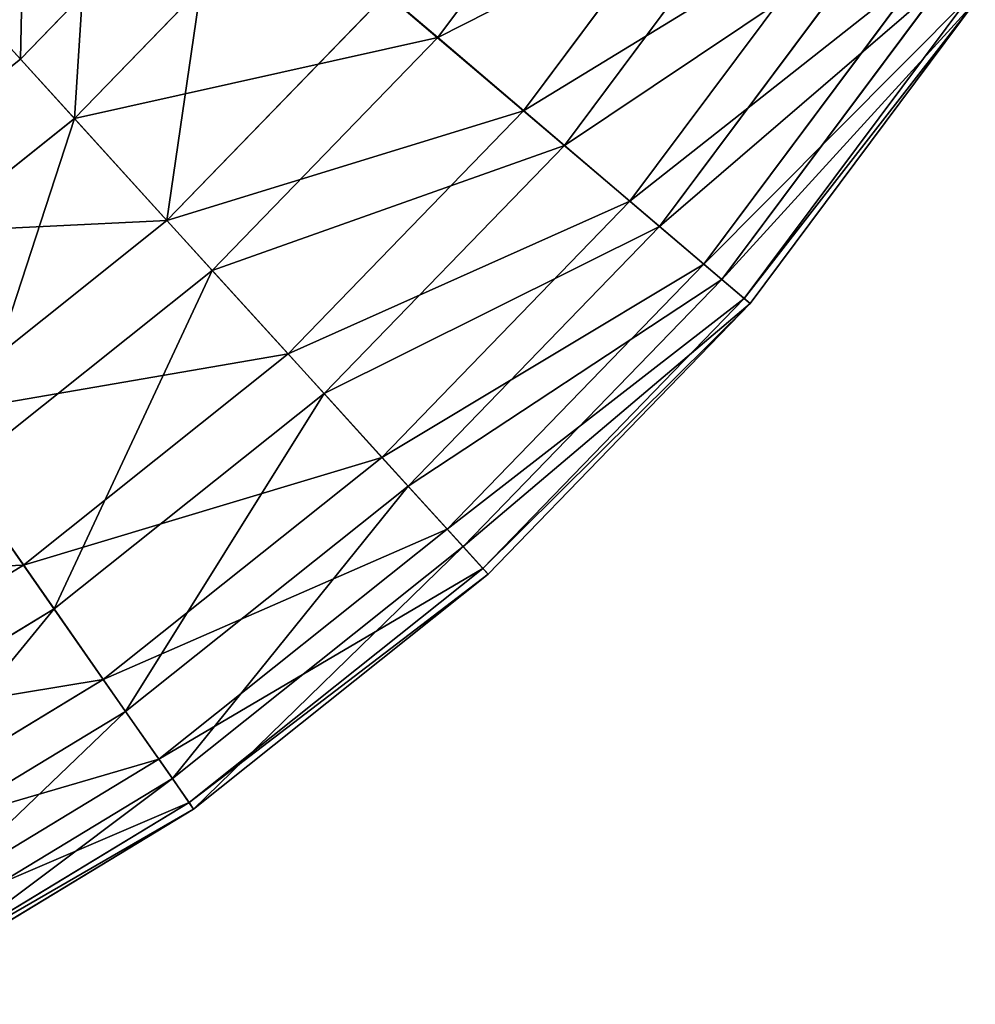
# Model space of a CAD drawing. Extents: x 1 to 133, y -12 to 0.
# Tile 193 of 256: x 53.6 to 55.55, y -11.28 to -9.27. Entities that reach past the tile are written whole.
import ezdxf

# ---------------------------------------------------------------- set-up
doc = ezdxf.new("R2010")
doc.units = 0
doc.header["$LTSCALE"] = 2.54
doc.layers.get('0').update_dxf_attribs({"color": 13, "linetype": 'CONTINUOUS'})

# ---------------------------------------------------------------- blocks, each defined once
blk = doc.blocks.new('SLING_IV_-_Z_O_ENIE16_06_B')
at = {"color": 0}
for p, q in [((54.4561, -9.3047, 9.672), (54.8515, -8.775, 9.672)), ((54.4561, -9.3047, 9.672), (54.8515, -8.775, 9.672)), ((54.6311, -9.4537, 3.9687), (55.0441, -8.9004, 3.9687)), ((54.6311, -9.4537, 3.9687), (55.0441, -8.9004, 3.9687)), ((53.6048, -9.3485, 2.7275), (54.0127, -8.9273, 2.7275)), ((53.6048, -9.3485, 2.7275), (54.0127, -8.9273, 2.7275)), ((53.2587, -8.9675, 2.1915), (53.6048, -9.3485, 2.7275)), ((53.2587, -8.9675, 2.1915), (53.6048, -9.3485, 2.7275)), ((54.7144, -9.5246, 9.0109), (55.1357, -8.96, 9.0109)), ((54.7144, -9.5246, 9.0109), (55.1357, -8.96, 9.0109)), ((53.715, -9.4699, 10.2862), (54.1376, -9.0336, 10.2862)), ((53.715, -9.4699, 10.2862), (54.1376, -9.0336, 10.2862)), ((54.4561, -9.3047, 9.672), (54.1376, -9.0336, 10.2862)), ((54.4561, -9.3047, 9.672), (54.1376, -9.0336, 10.2862)), ((54.848, -9.6384, 4.6551), (55.2829, -9.0558, 4.6551)), ((54.848, -9.6384, 4.6551), (55.2829, -9.0558, 4.6551)), ((53.715, -9.4699, 10.2862), (53.3849, -9.1064, 10.8439)), ((53.715, -9.4699, 10.2862), (53.3849, -9.1064, 10.8439)), ((54.9085, -9.6898, 8.3129), (55.3494, -9.0991, 8.3129)), ((54.9085, -9.6898, 8.3129), (55.3494, -9.0991, 8.3129)), ((54.9987, -9.7667, 5.3713), (55.4487, -9.1638, 5.3713)), ((54.9987, -9.7667, 5.3713), (55.4487, -9.1638, 5.3713)), ((55.0353, -9.7979, 7.5887), (55.489, -9.19, 7.5887)), ((55.0353, -9.7979, 7.5887), (55.489, -9.19, 7.5887)), ((53.9037, -9.6777, 3.3229), (54.3512, -9.2155, 3.3229)), ((53.9037, -9.6777, 3.3229), (54.3512, -9.2155, 3.3229)), ((54.3512, -9.2155, 3.3229), (54.6311, -9.4537, 3.9687)), ((54.3512, -9.2155, 3.3229), (54.6311, -9.4537, 3.9687)), ((55.0808, -9.8366, 6.1066), (55.5391, -9.2226, 6.1066)), ((55.0808, -9.8366, 6.1066), (55.5391, -9.2226, 6.1066)), ((55.0931, -9.847, 6.8495), (55.5526, -9.2314, 6.8495)), ((55.0931, -9.847, 6.8495), (55.5526, -9.2314, 6.8495)), ((53.9962, -9.7796, 9.672), (54.4561, -9.3047, 9.672)), ((53.9962, -9.7796, 9.672), (54.4561, -9.3047, 9.672)), ((54.7144, -9.5246, 9.0109), (54.4561, -9.3047, 9.672)), ((54.7144, -9.5246, 9.0109), (54.4561, -9.3047, 9.672)), ((53.1463, -9.7142, 2.7275), (53.6048, -9.3485, 2.7275)), ((53.1463, -9.7142, 2.7275), (53.6048, -9.3485, 2.7275)), ((53.6048, -9.3485, 2.7275), (53.9037, -9.6777, 3.3229)), ((53.6048, -9.3485, 2.7275), (53.9037, -9.6777, 3.3229)), ((54.1508, -9.9497, 3.9687), (54.6311, -9.4537, 3.9687)), ((54.1508, -9.9497, 3.9687), (54.6311, -9.4537, 3.9687)), ((54.6311, -9.4537, 3.9687), (54.848, -9.6384, 4.6551)), ((54.6311, -9.4537, 3.9687), (54.848, -9.6384, 4.6551)), ((53.2401, -9.8486, 10.2862), (53.715, -9.4699, 10.2862)), ((53.2401, -9.8486, 10.2862), (53.715, -9.4699, 10.2862)), ((53.9962, -9.7796, 9.672), (53.715, -9.4699, 10.2862)), ((53.9962, -9.7796, 9.672), (53.715, -9.4699, 10.2862)), ((54.2243, -10.0307, 9.0109), (54.7144, -9.5246, 9.0109)), ((54.2243, -10.0307, 9.0109), (54.7144, -9.5246, 9.0109)), ((54.9085, -9.6898, 8.3129), (54.7144, -9.5246, 9.0109)), ((54.9085, -9.6898, 8.3129), (54.7144, -9.5246, 9.0109)), ((54.3423, -10.1606, 4.6551), (54.848, -9.6384, 4.6551)), ((54.3423, -10.1606, 4.6551), (54.848, -9.6384, 4.6551)), ((54.848, -9.6384, 4.6551), (54.9987, -9.7667, 5.3713)), ((54.848, -9.6384, 4.6551), (54.9987, -9.7667, 5.3713)), ((53.4007, -10.0788, 3.3229), (53.9037, -9.6777, 3.3229)), ((53.4007, -10.0788, 3.3229), (53.9037, -9.6777, 3.3229)), ((53.9037, -9.6777, 3.3229), (54.1508, -9.9497, 3.9687)), ((53.9037, -9.6777, 3.3229), (54.1508, -9.9497, 3.9687)), ((54.3956, -10.2194, 8.3129), (54.9085, -9.6898, 8.3129)), ((54.3956, -10.2194, 8.3129), (54.9085, -9.6898, 8.3129)), ((55.0353, -9.7979, 7.5887), (54.9085, -9.6898, 8.3129)), ((55.0353, -9.7979, 7.5887), (54.9085, -9.6898, 8.3129)), ((54.4753, -10.3071, 5.3713), (54.9987, -9.7667, 5.3713)), ((54.4753, -10.3071, 5.3713), (54.9987, -9.7667, 5.3713)), ((54.9987, -9.7667, 5.3713), (55.0808, -9.8366, 6.1066)), ((54.9987, -9.7667, 5.3713), (55.0808, -9.8366, 6.1066)), ((53.4794, -10.1917, 9.672), (53.9962, -9.7796, 9.672)), ((53.4794, -10.1917, 9.672), (53.9962, -9.7796, 9.672)), ((54.2243, -10.0307, 9.0109), (53.9962, -9.7796, 9.672)), ((54.2243, -10.0307, 9.0109), (53.9962, -9.7796, 9.672)), ((54.5077, -10.3427, 7.5887), (55.0353, -9.7979, 7.5887)), ((54.5077, -10.3427, 7.5887), (55.0353, -9.7979, 7.5887)), ((55.0931, -9.847, 6.8495), (55.0353, -9.7979, 7.5887)), ((55.0931, -9.847, 6.8495), (55.0353, -9.7979, 7.5887)), ((54.5478, -10.387, 6.1066), (55.0808, -9.8366, 6.1066)), ((54.5478, -10.387, 6.1066), (55.0808, -9.8366, 6.1066)), ((55.0808, -9.8366, 6.1066), (55.0931, -9.847, 6.8495)), ((55.0808, -9.8366, 6.1066), (55.0931, -9.847, 6.8495)), ((54.5587, -10.3989, 6.8495), (55.0931, -9.847, 6.8495)), ((54.5587, -10.3989, 6.8495), (55.0931, -9.847, 6.8495)), ((53.6109, -10.3802, 3.9687), (54.1508, -9.9497, 3.9687)), ((53.6109, -10.3802, 3.9687), (54.1508, -9.9497, 3.9687)), ((54.1508, -9.9497, 3.9687), (54.3423, -10.1606, 4.6551)), ((54.1508, -9.9497, 3.9687), (54.3423, -10.1606, 4.6551)), ((53.6735, -10.4699, 9.0109), (54.2243, -10.0307, 9.0109)), ((53.6735, -10.4699, 9.0109), (54.2243, -10.0307, 9.0109)), ((54.3956, -10.2194, 8.3129), (54.2243, -10.0307, 9.0109)), ((54.3956, -10.2194, 8.3129), (54.2243, -10.0307, 9.0109)), ((53.4007, -10.0788, 3.3229), (53.6109, -10.3802, 3.9687)), ((53.4007, -10.0788, 3.3229), (53.6109, -10.3802, 3.9687)), ((53.7739, -10.6139, 4.6551), (54.3423, -10.1606, 4.6551)), ((53.7739, -10.6139, 4.6551), (54.3423, -10.1606, 4.6551)), ((54.3423, -10.1606, 4.6551), (54.4753, -10.3071, 5.3713)), ((54.3423, -10.1606, 4.6551), (54.4753, -10.3071, 5.3713)), ((53.6735, -10.4699, 9.0109), (53.4794, -10.1917, 9.672)), ((53.6735, -10.4699, 9.0109), (53.4794, -10.1917, 9.672)), ((53.8193, -10.679, 8.3129), (54.3956, -10.2194, 8.3129)), ((53.8193, -10.679, 8.3129), (54.3956, -10.2194, 8.3129)), ((54.5077, -10.3427, 7.5887), (54.3956, -10.2194, 8.3129)), ((54.5077, -10.3427, 7.5887), (54.3956, -10.2194, 8.3129)), ((53.8871, -10.7762, 5.3713), (54.4753, -10.3071, 5.3713)), ((53.8871, -10.7762, 5.3713), (54.4753, -10.3071, 5.3713)), ((54.4753, -10.3071, 5.3713), (54.5478, -10.387, 6.1066)), ((54.4753, -10.3071, 5.3713), (54.5478, -10.387, 6.1066)), ((53.9147, -10.8157, 7.5887), (54.5077, -10.3427, 7.5887)), ((53.9147, -10.8157, 7.5887), (54.5077, -10.3427, 7.5887)), ((54.5587, -10.3989, 6.8495), (54.5077, -10.3427, 7.5887)), ((54.5587, -10.3989, 6.8495), (54.5077, -10.3427, 7.5887)), ((53.0205, -10.7382, 3.9687), (53.6109, -10.3802, 3.9687)), ((53.0205, -10.7382, 3.9687), (53.6109, -10.3802, 3.9687)), ((53.6109, -10.3802, 3.9687), (53.7739, -10.6139, 4.6551)), ((53.6109, -10.3802, 3.9687), (53.7739, -10.6139, 4.6551)), ((53.9488, -10.8646, 6.1066), (54.5478, -10.387, 6.1066)), ((53.9488, -10.8646, 6.1066), (54.5478, -10.387, 6.1066)), ((53.958, -10.8779, 6.8495), (54.5587, -10.3989, 6.8495)), ((53.958, -10.8779, 6.8495), (54.5587, -10.3989, 6.8495)), ((54.5478, -10.387, 6.1066), (54.5587, -10.3989, 6.8495)), ((54.5478, -10.387, 6.1066), (54.5587, -10.3989, 6.8495)), ((53.0711, -10.8351, 9.0109), (53.6735, -10.4699, 9.0109)), ((53.0711, -10.8351, 9.0109), (53.6735, -10.4699, 9.0109)), ((53.8193, -10.679, 8.3129), (53.6735, -10.4699, 9.0109)), ((53.8193, -10.679, 8.3129), (53.6735, -10.4699, 9.0109)), ((53.1523, -10.9908, 4.6551), (53.7739, -10.6139, 4.6551)), ((53.1523, -10.9908, 4.6551), (53.7739, -10.6139, 4.6551)), ((53.7739, -10.6139, 4.6551), (53.8871, -10.7762, 5.3713)), ((53.7739, -10.6139, 4.6551), (53.8871, -10.7762, 5.3713)), ((53.1889, -11.0611, 8.3129), (53.8193, -10.679, 8.3129)), ((53.1889, -11.0611, 8.3129), (53.8193, -10.679, 8.3129)), ((53.9147, -10.8157, 7.5887), (53.8193, -10.679, 8.3129)), ((53.9147, -10.8157, 7.5887), (53.8193, -10.679, 8.3129)), ((53.2438, -11.1662, 5.3713), (53.8871, -10.7762, 5.3713)), ((53.2438, -11.1662, 5.3713), (53.8871, -10.7762, 5.3713)), ((53.8871, -10.7762, 5.3713), (53.9488, -10.8646, 6.1066)), ((53.8871, -10.7762, 5.3713), (53.9488, -10.8646, 6.1066)), ((53.266, -11.2089, 7.5887), (53.9147, -10.8157, 7.5887)), ((53.266, -11.2089, 7.5887), (53.9147, -10.8157, 7.5887)), ((53.958, -10.8779, 6.8495), (53.9147, -10.8157, 7.5887)), ((53.958, -10.8779, 6.8495), (53.9147, -10.8157, 7.5887)), ((53.2937, -11.2618, 6.1066), (53.9488, -10.8646, 6.1066)), ((53.2937, -11.2618, 6.1066), (53.9488, -10.8646, 6.1066)), ((53.3011, -11.2761, 6.8495), (53.958, -10.8779, 6.8495)), ((53.3011, -11.2761, 6.8495), (53.958, -10.8779, 6.8495)), ((53.9488, -10.8646, 6.1066), (53.958, -10.8779, 6.8495)), ((53.9488, -10.8646, 6.1066), (53.958, -10.8779, 6.8495))]:
    blk.add_line(p, q, dxfattribs=at)
at = {"color": 7}
mesh = blk.add_polyface(dxfattribs=at)
corners = [(54.8515, -8.775, 9.672), (54.1376, -9.0336, 10.2862), (54.4561, -9.3047, 9.672), (54.5009, -8.5468, 10.2862)]
mesh.append_faces([[corners[k] for k in face] for face in [(0, 1, 2), (1, 0, 3)]], dxfattribs={"vtx0": -1, "color": 7})
mesh = blk.add_polyface(dxfattribs=at)
corners = [(53.6208, -8.5936, 2.1915), (53.6048, -9.3485, 2.7275), (53.2587, -8.9675, 2.1915), (54.0127, -8.9273, 2.7275)]
mesh.append_faces([[corners[k] for k in face] for face in [(0, 1, 2), (1, 0, 3)]], dxfattribs={"vtx0": -1, "color": 7})
mesh = blk.add_polyface(dxfattribs=at)
corners = [(54.3512, -9.2155, 3.3229), (55.0441, -8.9004, 3.9687), (54.6311, -9.4537, 3.9687), (54.7361, -8.6999, 3.3229)]
mesh.append_faces([[corners[k] for k in face] for face in [(0, 1, 2), (1, 0, 3)]], dxfattribs={"vtx0": -1, "color": 7})
mesh = blk.add_polyface(dxfattribs=at)
corners = [(53.715, -9.4699, 10.2862), (53.7637, -8.7153, 10.8439), (53.3849, -9.1064, 10.8439), (54.1376, -9.0336, 10.2862)]
mesh.append_faces([[corners[k] for k in face] for face in [(0, 1, 2), (1, 0, 3)]], dxfattribs={"vtx0": -1, "color": 7})
mesh = blk.add_polyface(dxfattribs=at)
corners = [(55.1357, -8.96, 9.0109), (54.4561, -9.3047, 9.672), (54.7144, -9.5246, 9.0109), (54.8515, -8.775, 9.672)]
mesh.append_faces([[corners[k] for k in face] for face in [(0, 1, 2), (1, 0, 3)]], dxfattribs={"vtx0": -1, "color": 7})
mesh = blk.add_polyface(dxfattribs=at)
corners = [(54.6311, -9.4537, 3.9687), (55.2829, -9.0558, 4.6551), (54.848, -9.6384, 4.6551), (55.0441, -8.9004, 3.9687)]
mesh.append_faces([[corners[k] for k in face] for face in [(0, 1, 2), (1, 0, 3)]], dxfattribs={"vtx0": -1, "color": 7})
mesh = blk.add_polyface(dxfattribs=at)
corners = [(54.0127, -8.9273, 2.7275), (53.9037, -9.6777, 3.3229), (53.6048, -9.3485, 2.7275), (54.3512, -9.2155, 3.3229)]
mesh.append_faces([[corners[k] for k in face] for face in [(0, 1, 2), (1, 0, 3)]], dxfattribs={"vtx0": -1, "color": 7})
mesh = blk.add_polyface(dxfattribs=at)
corners = [(53.2587, -8.9675, 2.1915), (53.1463, -9.7142, 2.7275), (52.8518, -9.292, 2.1915), (53.6048, -9.3485, 2.7275)]
mesh.append_faces([[corners[k] for k in face] for face in [(0, 1, 2), (1, 0, 3)]], dxfattribs={"vtx0": -1, "color": 7})
mesh = blk.add_polyface(dxfattribs=at)
corners = [(55.3494, -9.0991, 8.3129), (54.7144, -9.5246, 9.0109), (54.9085, -9.6898, 8.3129), (55.1357, -8.96, 9.0109)]
mesh.append_faces([[corners[k] for k in face] for face in [(0, 1, 2), (1, 0, 3)]], dxfattribs={"vtx0": -1, "color": 7})
mesh = blk.add_polyface(dxfattribs=at)
corners = [(54.4561, -9.3047, 9.672), (53.715, -9.4699, 10.2862), (53.9962, -9.7796, 9.672), (54.1376, -9.0336, 10.2862)]
mesh.append_faces([[corners[k] for k in face] for face in [(0, 1, 2), (1, 0, 3)]], dxfattribs={"vtx0": -1, "color": 7})
mesh = blk.add_polyface(dxfattribs=at)
corners = [(54.848, -9.6384, 4.6551), (55.4487, -9.1638, 5.3713), (54.9987, -9.7667, 5.3713), (55.2829, -9.0558, 4.6551)]
mesh.append_faces([[corners[k] for k in face] for face in [(0, 1, 2), (1, 0, 3)]], dxfattribs={"vtx0": -1, "color": 7})
mesh = blk.add_polyface(dxfattribs=at)
corners = [(53.2401, -9.8486, 10.2862), (53.3849, -9.1064, 10.8439), (52.9592, -9.4459, 10.8439), (53.715, -9.4699, 10.2862)]
mesh.append_faces([[corners[k] for k in face] for face in [(0, 1, 2), (1, 0, 3)]], dxfattribs={"vtx0": -1, "color": 7})
mesh = blk.add_polyface(dxfattribs=at)
corners = [(55.489, -9.19, 7.5887), (54.9085, -9.6898, 8.3129), (55.0353, -9.7979, 7.5887), (55.3494, -9.0991, 8.3129)]
mesh.append_faces([[corners[k] for k in face] for face in [(0, 1, 2), (1, 0, 3)]], dxfattribs={"vtx0": -1, "color": 7})
mesh = blk.add_polyface(dxfattribs=at)
corners = [(54.9987, -9.7667, 5.3713), (55.5391, -9.2226, 6.1066), (55.0808, -9.8366, 6.1066), (55.4487, -9.1638, 5.3713)]
mesh.append_faces([[corners[k] for k in face] for face in [(0, 1, 2), (1, 0, 3)]], dxfattribs={"vtx0": -1, "color": 7})
mesh = blk.add_polyface(dxfattribs=at)
corners = [(55.5526, -9.2314, 6.8495), (55.0353, -9.7979, 7.5887), (55.0931, -9.847, 6.8495), (55.489, -9.19, 7.5887)]
mesh.append_faces([[corners[k] for k in face] for face in [(0, 1, 2), (1, 0, 3)]], dxfattribs={"vtx0": -1, "color": 7})
mesh = blk.add_polyface(dxfattribs=at)
corners = [(53.9037, -9.6777, 3.3229), (54.6311, -9.4537, 3.9687), (54.1508, -9.9497, 3.9687), (54.3512, -9.2155, 3.3229)]
mesh.append_faces([[corners[k] for k in face] for face in [(0, 1, 2), (1, 0, 3)]], dxfattribs={"vtx0": -1, "color": 7})
mesh = blk.add_polyface(dxfattribs=at)
corners = [(55.0808, -9.8366, 6.1066), (55.5526, -9.2314, 6.8495), (55.0931, -9.847, 6.8495), (55.5391, -9.2226, 6.1066)]
mesh.append_faces([[corners[k] for k in face] for face in [(0, 1, 2), (1, 0, 3)]], dxfattribs={"vtx0": -1, "color": 7})
mesh = blk.add_polyface(dxfattribs=at)
corners = [(54.7144, -9.5246, 9.0109), (53.9962, -9.7796, 9.672), (54.2243, -10.0307, 9.0109), (54.4561, -9.3047, 9.672)]
mesh.append_faces([[corners[k] for k in face] for face in [(0, 1, 2), (1, 0, 3)]], dxfattribs={"vtx0": -1, "color": 7})
mesh = blk.add_polyface(dxfattribs=at)
corners = [(53.9037, -9.6777, 3.3229), (53.1463, -9.7142, 2.7275), (53.6048, -9.3485, 2.7275), (53.4007, -10.0788, 3.3229)]
mesh.append_faces([[corners[k] for k in face] for face in [(0, 1, 2), (1, 0, 3)]], dxfattribs={"vtx0": -1, "color": 7})
mesh = blk.add_polyface(dxfattribs=at)
corners = [(54.1508, -9.9497, 3.9687), (54.848, -9.6384, 4.6551), (54.3423, -10.1606, 4.6551), (54.6311, -9.4537, 3.9687)]
mesh.append_faces([[corners[k] for k in face] for face in [(0, 1, 2), (1, 0, 3)]], dxfattribs={"vtx0": -1, "color": 7})
mesh = blk.add_polyface(dxfattribs=at)
corners = [(53.715, -9.4699, 10.2862), (53.4794, -10.1917, 9.672), (53.9962, -9.7796, 9.672), (53.2401, -9.8486, 10.2862)]
mesh.append_faces([[corners[k] for k in face] for face in [(0, 1, 2), (1, 0, 3)]], dxfattribs={"vtx0": -1, "color": 7})
mesh = blk.add_polyface(dxfattribs=at)
corners = [(54.9085, -9.6898, 8.3129), (54.2243, -10.0307, 9.0109), (54.3956, -10.2194, 8.3129), (54.7144, -9.5246, 9.0109)]
mesh.append_faces([[corners[k] for k in face] for face in [(0, 1, 2), (1, 0, 3)]], dxfattribs={"vtx0": -1, "color": 7})
mesh = blk.add_polyface(dxfattribs=at)
corners = [(54.3423, -10.1606, 4.6551), (54.9987, -9.7667, 5.3713), (54.4753, -10.3071, 5.3713), (54.848, -9.6384, 4.6551)]
mesh.append_faces([[corners[k] for k in face] for face in [(0, 1, 2), (1, 0, 3)]], dxfattribs={"vtx0": -1, "color": 7})
mesh = blk.add_polyface(dxfattribs=at)
corners = [(54.1508, -9.9497, 3.9687), (53.4007, -10.0788, 3.3229), (53.9037, -9.6777, 3.3229), (53.6109, -10.3802, 3.9687)]
mesh.append_faces([[corners[k] for k in face] for face in [(0, 1, 2), (1, 0, 3)]], dxfattribs={"vtx0": -1, "color": 7})
mesh = blk.add_polyface(dxfattribs=at)
corners = [(55.0353, -9.7979, 7.5887), (54.3956, -10.2194, 8.3129), (54.5077, -10.3427, 7.5887), (54.9085, -9.6898, 8.3129)]
mesh.append_faces([[corners[k] for k in face] for face in [(0, 1, 2), (1, 0, 3)]], dxfattribs={"vtx0": -1, "color": 7})
mesh = blk.add_polyface(dxfattribs=at)
corners = [(54.4753, -10.3071, 5.3713), (55.0808, -9.8366, 6.1066), (54.5478, -10.387, 6.1066), (54.9987, -9.7667, 5.3713)]
mesh.append_faces([[corners[k] for k in face] for face in [(0, 1, 2), (1, 0, 3)]], dxfattribs={"vtx0": -1, "color": 7})
mesh = blk.add_polyface(dxfattribs=at)
corners = [(53.9962, -9.7796, 9.672), (53.6735, -10.4699, 9.0109), (54.2243, -10.0307, 9.0109), (53.4794, -10.1917, 9.672)]
mesh.append_faces([[corners[k] for k in face] for face in [(0, 1, 2), (1, 0, 3)]], dxfattribs={"vtx0": -1, "color": 7})
mesh = blk.add_polyface(dxfattribs=at)
corners = [(55.0931, -9.847, 6.8495), (54.5077, -10.3427, 7.5887), (54.5587, -10.3989, 6.8495), (55.0353, -9.7979, 7.5887)]
mesh.append_faces([[corners[k] for k in face] for face in [(0, 1, 2), (1, 0, 3)]], dxfattribs={"vtx0": -1, "color": 7})
mesh = blk.add_polyface(dxfattribs=at)
corners = [(54.5478, -10.387, 6.1066), (55.0931, -9.847, 6.8495), (54.5587, -10.3989, 6.8495), (55.0808, -9.8366, 6.1066)]
mesh.append_faces([[corners[k] for k in face] for face in [(0, 1, 2), (1, 0, 3)]], dxfattribs={"vtx0": -1, "color": 7})
mesh = blk.add_polyface(dxfattribs=at)
corners = [(54.3423, -10.1606, 4.6551), (53.6109, -10.3802, 3.9687), (54.1508, -9.9497, 3.9687), (53.7739, -10.6139, 4.6551)]
mesh.append_faces([[corners[k] for k in face] for face in [(0, 1, 2), (1, 0, 3)]], dxfattribs={"vtx0": -1, "color": 7})
mesh = blk.add_polyface(dxfattribs=at)
corners = [(54.2243, -10.0307, 9.0109), (53.8193, -10.679, 8.3129), (54.3956, -10.2194, 8.3129), (53.6735, -10.4699, 9.0109)]
mesh.append_faces([[corners[k] for k in face] for face in [(0, 1, 2), (1, 0, 3)]], dxfattribs={"vtx0": -1, "color": 7})
mesh = blk.add_polyface(dxfattribs=at)
corners = [(53.6109, -10.3802, 3.9687), (52.8505, -10.4123, 3.3229), (53.4007, -10.0788, 3.3229), (53.0205, -10.7382, 3.9687)]
mesh.append_faces([[corners[k] for k in face] for face in [(0, 1, 2), (1, 0, 3)]], dxfattribs={"vtx0": -1, "color": 7})
mesh = blk.add_polyface(dxfattribs=at)
corners = [(54.4753, -10.3071, 5.3713), (53.7739, -10.6139, 4.6551), (54.3423, -10.1606, 4.6551), (53.8871, -10.7762, 5.3713)]
mesh.append_faces([[corners[k] for k in face] for face in [(0, 1, 2), (1, 0, 3)]], dxfattribs={"vtx0": -1, "color": 7})
mesh = blk.add_polyface(dxfattribs=at)
corners = [(53.4794, -10.1917, 9.672), (53.0711, -10.8351, 9.0109), (53.6735, -10.4699, 9.0109), (52.9142, -10.5344, 9.672)]
mesh.append_faces([[corners[k] for k in face] for face in [(0, 1, 2), (1, 0, 3)]], dxfattribs={"vtx0": -1, "color": 7})
mesh = blk.add_polyface(dxfattribs=at)
corners = [(54.3956, -10.2194, 8.3129), (53.9147, -10.8157, 7.5887), (54.5077, -10.3427, 7.5887), (53.8193, -10.679, 8.3129)]
mesh.append_faces([[corners[k] for k in face] for face in [(0, 1, 2), (1, 0, 3)]], dxfattribs={"vtx0": -1, "color": 7})
mesh = blk.add_polyface(dxfattribs=at)
corners = [(54.5478, -10.387, 6.1066), (53.8871, -10.7762, 5.3713), (54.4753, -10.3071, 5.3713), (53.9488, -10.8646, 6.1066)]
mesh.append_faces([[corners[k] for k in face] for face in [(0, 1, 2), (1, 0, 3)]], dxfattribs={"vtx0": -1, "color": 7})
mesh = blk.add_polyface(dxfattribs=at)
corners = [(54.5077, -10.3427, 7.5887), (53.958, -10.8779, 6.8495), (54.5587, -10.3989, 6.8495), (53.9147, -10.8157, 7.5887)]
mesh.append_faces([[corners[k] for k in face] for face in [(0, 1, 2), (1, 0, 3)]], dxfattribs={"vtx0": -1, "color": 7})
mesh = blk.add_polyface(dxfattribs=at)
corners = [(53.7739, -10.6139, 4.6551), (53.0205, -10.7382, 3.9687), (53.6109, -10.3802, 3.9687), (53.1523, -10.9908, 4.6551)]
mesh.append_faces([[corners[k] for k in face] for face in [(0, 1, 2), (1, 0, 3)]], dxfattribs={"vtx0": -1, "color": 7})
mesh = blk.add_polyface(dxfattribs=at)
corners = [(54.5587, -10.3989, 6.8495), (53.9488, -10.8646, 6.1066), (54.5478, -10.387, 6.1066), (53.958, -10.8779, 6.8495)]
mesh.append_faces([[corners[k] for k in face] for face in [(0, 1, 2), (1, 0, 3)]], dxfattribs={"vtx0": -1, "color": 7})
mesh = blk.add_polyface(dxfattribs=at)
corners = [(53.6735, -10.4699, 9.0109), (53.1889, -11.0611, 8.3129), (53.8193, -10.679, 8.3129), (53.0711, -10.8351, 9.0109)]
mesh.append_faces([[corners[k] for k in face] for face in [(0, 1, 2), (1, 0, 3)]], dxfattribs={"vtx0": -1, "color": 7})
mesh = blk.add_polyface(dxfattribs=at)
corners = [(53.8871, -10.7762, 5.3713), (53.1523, -10.9908, 4.6551), (53.7739, -10.6139, 4.6551), (53.2438, -11.1662, 5.3713)]
mesh.append_faces([[corners[k] for k in face] for face in [(0, 1, 2), (1, 0, 3)]], dxfattribs={"vtx0": -1, "color": 7})
mesh = blk.add_polyface(dxfattribs=at)
corners = [(53.8193, -10.679, 8.3129), (53.266, -11.2089, 7.5887), (53.9147, -10.8157, 7.5887), (53.1889, -11.0611, 8.3129)]
mesh.append_faces([[corners[k] for k in face] for face in [(0, 1, 2), (1, 0, 3)]], dxfattribs={"vtx0": -1, "color": 7})
mesh = blk.add_polyface(dxfattribs=at)
corners = [(53.9488, -10.8646, 6.1066), (53.2438, -11.1662, 5.3713), (53.8871, -10.7762, 5.3713), (53.2937, -11.2618, 6.1066)]
mesh.append_faces([[corners[k] for k in face] for face in [(0, 1, 2), (1, 0, 3)]], dxfattribs={"vtx0": -1, "color": 7})
mesh = blk.add_polyface(dxfattribs=at)
corners = [(53.9147, -10.8157, 7.5887), (53.3011, -11.2761, 6.8495), (53.958, -10.8779, 6.8495), (53.266, -11.2089, 7.5887)]
mesh.append_faces([[corners[k] for k in face] for face in [(0, 1, 2), (1, 0, 3)]], dxfattribs={"vtx0": -1, "color": 7})
mesh = blk.add_polyface(dxfattribs=at)
corners = [(53.958, -10.8779, 6.8495), (53.2937, -11.2618, 6.1066), (53.9488, -10.8646, 6.1066), (53.3011, -11.2761, 6.8495)]
mesh.append_faces([[corners[k] for k in face] for face in [(0, 1, 2), (1, 0, 3)]], dxfattribs={"vtx0": -1, "color": 7})

msp = doc.modelspace()

# ---------------------------------------------------------------- block references
at = {"color": 18}
msp.add_blockref('SLING_IV_-_Z_O_ENIE16_06_B', (0, 0), dxfattribs=at)

doc.saveas('drawing.dxf')
